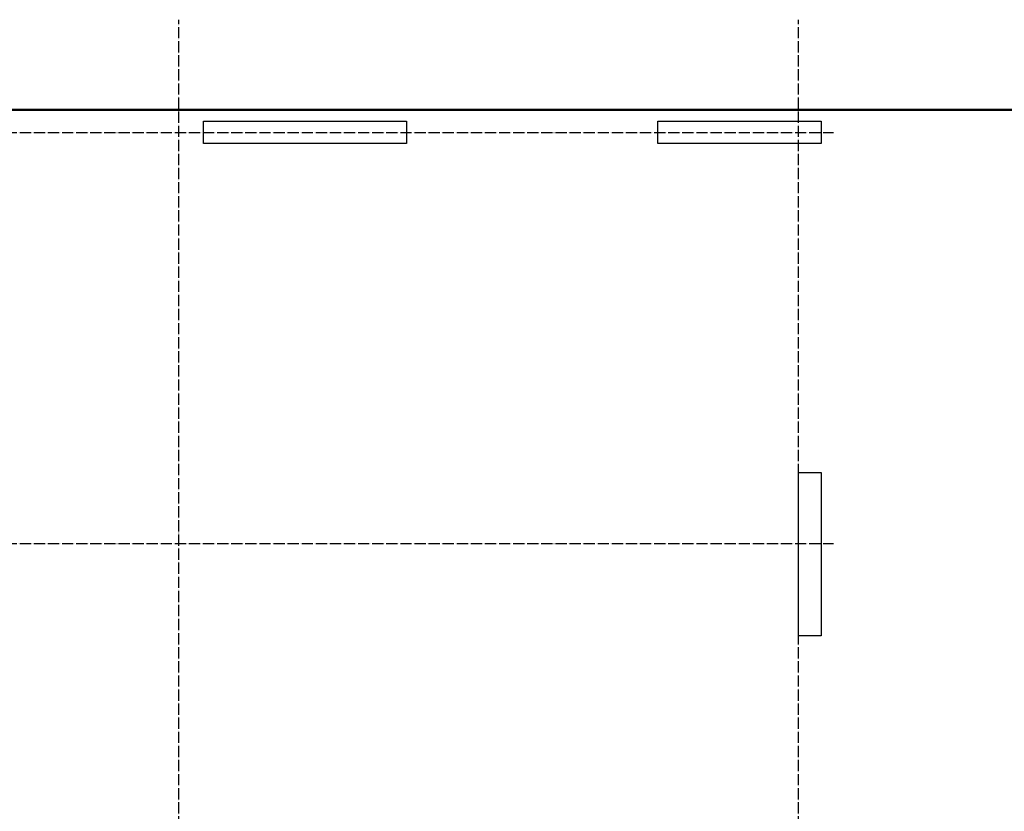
# Model space of a CAD drawing. Header units: millimetres. Extents: x -3026 to 47325, y -2839 to 55854.
# Tile 35 of 130: x 6987 to 15725, y 40464 to 47490. Entities that reach past the tile are written whole.
import ezdxf

# ---------------------------------------------------------------- set-up
doc = ezdxf.new("R2010")
doc.units = ezdxf.units.MM
doc.linetypes.add('______11', pattern=[125, 100, -12.5, 0, -12.5])
doc.linetypes.add('______5', pattern=[275, 200, -25, 25, -25])
doc.layers.add('Standard', color=7, linetype='Continuous', lineweight=25)
doc.layers.add('Осевая линия_ общее', color=7, linetype='______5', lineweight=13, true_color=0xa0a0a0)

# ---------------------------------------------------------------- blocks, each defined once
blk = doc.blocks.new('СЛОЖНЫЙ_ОБЪЕКТ_0')
at = {"layer": 'Осевая линия_ общее', "color": 253, "linetype": '______11', "lineweight": -3, "true_color": 0xa0a0a0, "transparency": 33554687}
for p, q in [((8400, -2590), (8400, 47490)), ((13900, -2590), (13900, 47490)), ((-2770, 46490), (14210, 46490)), ((-2770, 42840), (14210, 42840))]:
    blk.add_line(p, q, dxfattribs=at)

msp = doc.modelspace()

# ---------------------------------------------------------------- linework, layer by layer
at = {"color": 7, "linetype": 'Continuous', "lineweight": 25, "transparency": 33554687}
for p, q in [((12650, 46390), (12650, 46590)), ((12650, 46590), (14100, 46590)), ((14100, 46590), (14100, 46390)), ((14100, 46390), (12650, 46390))]:
    msp.add_line(p, q, dxfattribs=at)
at = {"layer": 'Standard', "color": 7, "linetype": 'Continuous', "lineweight": 25, "transparency": 33554687}
for p, q in [((8620, 46390), (8620, 46590)), ((8620, 46590), (10420, 46590)), ((10420, 46590), (10420, 46390)), ((10420, 46390), (8620, 46390)), ((13900, 42020), (13900, 43470)), ((13900, 43470), (14100, 43470)), ((14100, 43470), (14100, 42020)), ((14100, 42020), (13900, 42020))]:
    msp.add_line(p, q, dxfattribs=at)
at = {"layer": 'Standard', "color": 7, "linetype": 'Continuous', "lineweight": 50, "transparency": 33554687}
msp.add_lwpolyline([(-350, -350.2), (25250, -350.2), (25250, 46690), (-350, 46690), (-350, -350.2)], dxfattribs=at)

# ---------------------------------------------------------------- block references
at = {"layer": 'Осевая линия_ общее', "color": 253, "linetype": '______11', "lineweight": -3, "true_color": 0xa0a0a0, "transparency": 33554687}
msp.add_blockref('СЛОЖНЫЙ_ОБЪЕКТ_0', (0, 0), dxfattribs=at)

doc.saveas('drawing.dxf')
